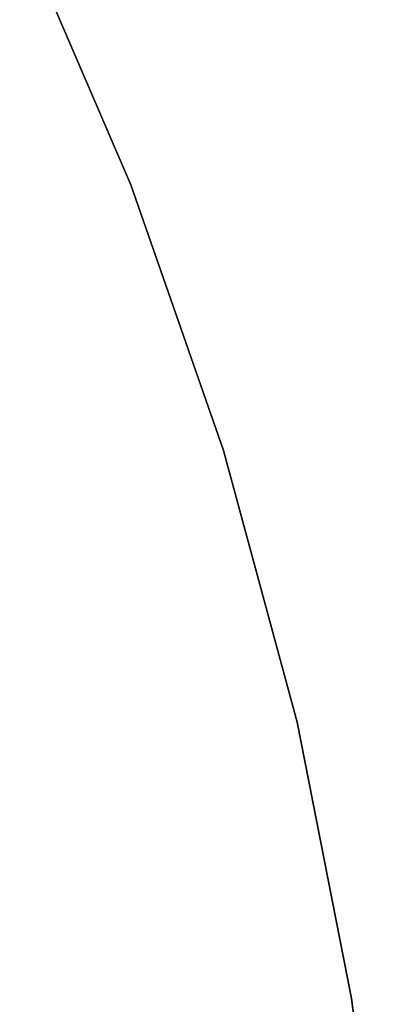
# Model space of a CAD drawing. Extents: x 0.1 to 12.1, y -6 to 6.
# Tile 180 of 181: x 11.49 to 12.042, y 0.94 to 2.422. Entities that reach past the tile are written whole.
import ezdxf

# ---------------------------------------------------------------- set-up
doc = ezdxf.new("R2010")
doc.units = 0
doc.header["$LTSCALE"] = 2.54
doc.layers.get('0').update_dxf_attribs({"linetype": 'CONTINUOUS'})

# ---------------------------------------------------------------- blocks, each defined once
blk = doc.blocks.new('DROPS_COLOR_C_STL')
at = {"color": 0}
for p, q in [((11.4903, 2.5623, 12.1046), (11.6575, 2.1733, 12.1046)), ((11.6575, 2.1733, 11.3046), (11.4903, 2.5623, 11.3046)), ((11.4903, 2.5623, 12.1046), (11.6575, 2.1733, 12.1046)), ((11.6575, 2.1733, 11.3046), (11.4903, 2.5623, 11.3046)), ((11.6575, 2.1733, 12.1046), (11.6575, 2.1733, 11.3046)), ((11.6575, 2.1733, 12.1046), (11.7969, 1.7733, 12.1046)), ((11.7969, 1.7733, 11.3046), (11.6575, 2.1733, 11.3046)), ((11.6575, 2.1733, 12.1046), (11.6575, 2.1733, 11.3046)), ((11.6575, 2.1733, 12.1046), (11.7969, 1.7733, 12.1046)), ((11.7969, 1.7733, 11.3046), (11.6575, 2.1733, 11.3046)), ((11.7969, 1.7733, 12.1046), (11.7969, 1.7733, 11.3046)), ((11.7969, 1.7733, 12.1046), (11.9077, 1.3646, 12.1046)), ((11.9077, 1.3646, 11.3046), (11.7969, 1.7733, 11.3046)), ((11.7969, 1.7733, 12.1046), (11.7969, 1.7733, 11.3046)), ((11.7969, 1.7733, 12.1046), (11.9077, 1.3646, 12.1046)), ((11.9077, 1.3646, 11.3046), (11.7969, 1.7733, 11.3046)), ((11.9077, 1.3646, 12.1046), (11.9077, 1.3646, 11.3046)), ((11.9077, 1.3646, 12.1046), (11.9894, 0.9491, 12.1046)), ((11.9894, 0.9491, 11.3046), (11.9077, 1.3646, 11.3046)), ((11.9077, 1.3646, 12.1046), (11.9077, 1.3646, 11.3046)), ((11.9077, 1.3646, 12.1046), (11.9894, 0.9491, 12.1046)), ((11.9894, 0.9491, 11.3046), (11.9077, 1.3646, 11.3046)), ((11.9894, 0.9491, 12.1046), (11.9894, 0.9491, 11.3046)), ((11.9894, 0.9491, 12.1046), (12.0416, 0.5288, 12.1046)), ((12.0416, 0.5288, 11.3046), (11.9894, 0.9491, 11.3046)), ((11.9894, 0.9491, 12.1046), (11.9894, 0.9491, 11.3046)), ((11.9894, 0.9491, 12.1046), (12.0416, 0.5288, 12.1046)), ((12.0416, 0.5288, 11.3046), (11.9894, 0.9491, 11.3046))]:
    blk.add_line(p, q, dxfattribs=at)

msp = doc.modelspace()

# ---------------------------------------------------------------- block references
at = {"color": 0}
msp.add_blockref('DROPS_COLOR_C_STL', (0, 0), dxfattribs=at)

doc.saveas('drawing.dxf')
